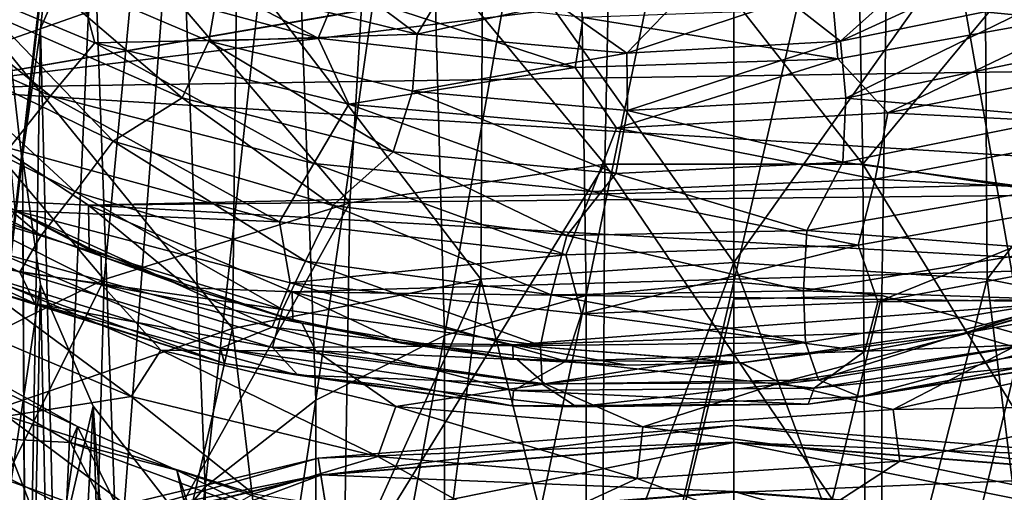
# Model space of a CAD drawing. Header units: metres. Extents: x -109 to 109, y -432 to 89.
# Tile 72 of 256: x -8.53 to 3.23, y -369.3 to -363.64. Entities that reach past the tile are written whole.
import ezdxf

# ---------------------------------------------------------------- set-up
doc = ezdxf.new("R2010")
doc.units = ezdxf.units.M
doc.layers.add('solid_506360_24502164', color=7, linetype='CONTINUOUS')
doc.layers.add('solid_506360_24502164_01', color=7, linetype='CONTINUOUS')

msp = doc.modelspace()

# ---------------------------------------------------------------- linework, layer by layer
at = {"layer": 'solid_506360_24502164'}
for points in [[(-10.002447, -352.157654, 870.083679), (-6.864008, -350.893372, 869.1651), (-8.511526, -365.278717, 879.616638)], [(-8.511526, -365.278717, 879.616638), (-6.864008, -350.893372, 869.1651), (-8.5, -365.279572, 879.617249)], [(-8.28677, -363.748291, 878.5047), (-8.5, -365.279572, 879.617249), (-6.864008, -350.893372, 869.1651)], [(-7.657731, -362.293701, 877.447937), (-8.28677, -363.748291, 878.5047), (-6.864008, -350.893372, 869.1651)], [(-8.511526, -365.278717, 879.616638), (-10.002447, -378.296722, 889.074768), (-10.002447, -352.157654, 870.083679)], [(-1.767249, -366.94281, 861.199402), (-1.890697, -358.572052, 874.743958), (0, -358.399689, 874.618713)], [(-3.457262, -367.421051, 861.469238), (-3.687093, -359.080658, 875.113525), (-1.890697, -358.572052, 874.743958)], [(-1.767249, -366.94281, 861.199402), (-3.457262, -367.421051, 861.469238), (-1.890697, -358.572052, 874.743958)], [(-4.996175, -368.194855, 861.905884), (-5.298509, -359.899933, 875.70874), (-3.687093, -359.080658, 875.113525)], [(-3.457262, -367.421051, 861.469238), (-4.996175, -368.194855, 861.905884), (-3.687093, -359.080658, 875.113525)], [(-6.316731, -369.230408, 862.490173), (-6.644819, -360.989319, 876.500244), (-5.298509, -359.899933, 875.70874)], [(-4.996175, -368.194855, 861.905884), (-6.316731, -369.230408, 862.490173), (-5.298509, -359.899933, 875.70874)], [(-10.973543, -361.483704, 357.1073), (-8.417907, -360.174774, 356.874847), (-8.763762, -363.921539, 338.552673)], [(-8.417907, -360.174774, 356.874847), (-5.939179, -362.925018, 338.332458), (-8.763762, -363.921539, 338.552673)], [(-9.060004, -360.693512, 377.209259), (-9.783347, -364.081573, 359.0047), (-7.153105, -362.82019, 358.765991)], [(-7.361216, -370.482452, 863.196655), (-7.657731, -362.293701, 877.447937), (-6.644819, -360.989319, 876.500244)], [(-6.316731, -369.230408, 862.490173), (-7.361216, -370.482452, 863.196655), (-6.644819, -360.989319, 876.500244)], [(-1.464022, -361.529449, 358.521698), (-4.358715, -361.96286, 358.603729), (-1.541624, -365.372833, 340.307892)], [(-4.358715, -361.96286, 358.603729), (-7.153105, -362.82019, 358.765991), (-4.588044, -365.835785, 340.415497)], [(-4.358715, -361.96286, 358.603729), (-4.588044, -365.835785, 340.415497), (-1.541624, -365.372833, 340.307892)], [(-8.083981, -371.896271, 863.994446), (-8.28677, -363.748291, 878.5047), (-7.657731, -362.293701, 877.447937)], [(-7.361216, -370.482452, 863.196655), (-8.083981, -371.896271, 863.994446), (-7.657731, -362.293701, 877.447937)], [(-5.939179, -362.925018, 338.332458), (-2.998627, -362.319366, 338.198639), (-3.024623, -366.747498, 319.960876)], [(-2.998627, -362.319366, 338.198639), (0.000008, -366.549164, 319.908264), (-3.024623, -366.747498, 319.960876)], [(-7.489249, -362.54837, 905.688965), (-7.864883, -363.07901, 906.129822), (-4.969442, -363.865356, 907.086792)], [(-4.730407, -363.290344, 906.608032), (-7.489249, -362.54837, 905.688965), (-4.969442, -363.865356, 907.086792)], [(-11.60286, -362.748352, 896.319275), (-9.847038, -364.461487, 897.563904), (-1.890246, -363.085052, 896.563904)], [(-10.404146, -362.766174, 905.366211), (-11.023741, -363.308319, 905.259033), (-8.164705, -364.555298, 906.587219)], [(-7.635226, -363.921997, 906.621765), (-10.404146, -362.766174, 905.366211), (-8.164705, -364.555298, 906.587219)], [(-7.864883, -363.07901, 906.129822), (-10.404146, -362.766174, 905.366211), (-7.635226, -363.921997, 906.621765)], [(-7.153105, -362.82019, 358.765991), (-9.783347, -364.081573, 359.0047), (-7.524032, -366.750916, 340.628265)], [(-7.153105, -362.82019, 358.765991), (-7.524032, -366.750916, 340.628265), (-4.588044, -365.835785, 340.415497)], [(-6.593186, -364.580658, 901.424072), (-8.880282, -363.579773, 900.338074), (-8.484601, -362.956787, 900.580994)], [(-8.763762, -363.921539, 338.552673), (-5.939179, -362.925018, 338.332458), (-5.993396, -367.339203, 320.117767)], [(-6.272654, -363.900085, 901.625061), (-8.484601, -362.956787, 900.580994), (-6.160291, -363.231628, 901.959839)], [(-6.593186, -364.580658, 901.424072), (-8.484601, -362.956787, 900.580994), (-6.272654, -363.900085, 901.625061)], [(-5.939179, -362.925018, 338.332458), (-3.024623, -366.747498, 319.960876), (-5.993396, -367.339203, 320.117767)], [(-4.799208, -363.055908, 902.932617), (-3.786052, -363.816925, 902.725037), (-6.160291, -363.231628, 901.959839)], [(-4.799208, -363.055908, 902.932617), (-3.477268, -363.307312, 903.298523), (-3.786052, -363.816925, 902.725037)], [(-9.847038, -364.461487, 897.563904), (-1.869121, -363.088928, 896.566711), (-1.890246, -363.085052, 896.563904)], [(-9.847038, -364.461487, 897.563904), (0, -363.257416, 896.689087), (-1.869121, -363.088928, 896.566711)], [(-4.969442, -363.865356, 907.086792), (-7.864883, -363.07901, 906.129822), (-7.635226, -363.921997, 906.621765)], [(-8.164705, -364.555298, 906.587219), (-11.023741, -363.308319, 905.259033), (-8.661945, -365.18103, 906.322205)], [(-6.272654, -363.900085, 901.625061), (-6.160291, -363.231628, 901.959839), (-3.786052, -363.816925, 902.725037)], [(-4.730407, -363.290344, 906.608032), (-4.969442, -363.865356, 907.086792), (-1.896667, -364.215668, 907.683899)], [(-1.802797, -363.616882, 907.184326), (-4.730407, -363.290344, 906.608032), (-1.896667, -364.215668, 907.683899)], [(-3.477268, -363.307312, 903.298523), (-2.11885, -363.451752, 903.578186), (-3.786052, -363.816925, 902.725037)], [(0.643559, -363.411041, 903.86969), (1.273117, -363.899353, 903.382996), (-1.278794, -364.044006, 903.203674)], [(-0.740943, -363.486847, 903.768982), (0.643559, -363.411041, 903.86969), (-1.278794, -364.044006, 903.203674)], [(-2.11885, -363.451752, 903.578186), (-1.278794, -364.044006, 903.203674), (-3.786052, -363.816925, 902.725037)], [(-2.11885, -363.451752, 903.578186), (-0.740943, -363.486847, 903.768982), (-1.278794, -364.044006, 903.203674)], [(-9.771278, -363.953674, 900.055176), (-8.880282, -363.579773, 900.338074), (-7.415656, -365.09726, 901.253723)], [(-7.415656, -365.09726, 901.253723), (-8.880282, -363.579773, 900.338074), (-6.593186, -364.580658, 901.424072)], [(-8.453436, -373.410065, 864.848572), (-8.5, -365.279572, 879.617249), (-8.28677, -363.748291, 878.5047)], [(-8.083981, -371.896271, 863.994446), (-8.453436, -373.410065, 864.848572), (-8.28677, -363.748291, 878.5047)], [(-4.969442, -363.865356, 907.086792), (-7.635226, -363.921997, 906.621765), (-4.60003, -364.655548, 907.531494)], [(-3.840447, -364.499298, 902.397644), (-6.272654, -363.900085, 901.625061), (-3.786052, -363.816925, 902.725037)], [(-1.896667, -364.215668, 907.683899), (-4.969442, -363.865356, 907.086792), (-4.60003, -364.655548, 907.531494)], [(-3.840447, -364.499298, 902.397644), (-3.786052, -363.816925, 902.725037), (-1.278794, -364.044006, 903.203674)], [(-9.771278, -363.953674, 900.055176), (-7.871991, -365.704193, 901.462646), (-10.338496, -364.480743, 900.201904)], [(-9.771278, -363.953674, 900.055176), (-7.415656, -365.09726, 901.253723), (-7.871991, -365.704193, 901.462646)], [(-8.763762, -363.921539, 338.552673), (-5.993396, -367.339203, 320.117767), (-8.850724, -368.313324, 320.376099)], [(-7.635226, -363.921997, 906.621765), (-8.164705, -364.555298, 906.587219), (-5.018477, -365.362701, 907.557129)], [(-4.60003, -364.655548, 907.531494), (-7.635226, -363.921997, 906.621765), (-5.018477, -365.362701, 907.557129)], [(-4.073636, -365.223938, 902.229614), (-6.593186, -364.580658, 901.424072), (-6.272654, -363.900085, 901.625061)], [(-4.073636, -365.223938, 902.229614), (-6.272654, -363.900085, 901.625061), (-3.840447, -364.499298, 902.397644)], [(-9.783347, -364.081573, 359.0047), (-10.279314, -368.096222, 340.94101), (-7.524032, -366.750916, 340.628265)], [(-1.273583, -364.73111, 902.878296), (-3.840447, -364.499298, 902.397644), (-1.278794, -364.044006, 903.203674)], [(1.243258, -364.112427, 907.904236), (-1.896667, -364.215668, 907.683899), (-1.404874, -364.93988, 908.07074)], [(-1.896667, -364.215668, 907.683899), (-4.60003, -364.655548, 907.531494), (-1.404874, -364.93988, 908.07074)], [(-10.338496, -364.480743, 900.201904), (-8.281479, -366.231232, 901.877319), (-10.86867, -364.937073, 900.559937)], [(-10.338496, -364.480743, 900.201904), (-7.871991, -365.704193, 901.462646), (-8.281479, -366.231232, 901.877319)], [(-9.847038, -364.461487, 897.563904), (-8.81529, -365.812561, 897.277161), (-7.711149, -365.863739, 898.582703)], [(-8.164705, -364.555298, 906.587219), (-8.661945, -365.18103, 906.322205), (-5.431394, -366.061737, 907.349854)], [(-5.018477, -365.362701, 907.557129), (-8.164705, -364.555298, 906.587219), (-5.431394, -366.061737, 907.349854)], [(-7.415656, -365.09726, 901.253723), (-6.593186, -364.580658, 901.424072), (-4.792699, -365.865692, 902.159729)], [(-4.792699, -365.865692, 902.159729), (-6.593186, -364.580658, 901.424072), (-4.073636, -365.223938, 902.229614)], [(-1.410551, -365.484528, 902.732849), (-4.073636, -365.223938, 902.229614), (-3.840447, -364.499298, 902.397644)], [(-1.410551, -365.484528, 902.732849), (-3.840447, -364.499298, 902.397644), (-1.273583, -364.73111, 902.878296)], [(-4.60003, -364.655548, 907.531494), (-5.018477, -365.362701, 907.557129), (-1.695921, -365.700409, 908.141418)], [(-1.404874, -364.93988, 908.07074), (-4.60003, -364.655548, 907.531494), (-1.695921, -365.700409, 908.141418)], [(1.301909, -365.347809, 902.920044), (-1.410551, -365.484528, 902.732849), (-1.273583, -364.73111, 902.878296)], [(-10.86867, -364.937073, 900.559937), (-8.281479, -366.231232, 901.877319), (-11.246073, -365.326538, 901.141846)], [(-5.431394, -366.061737, 907.349854), (-8.661945, -365.18103, 906.322205), (-8.59301, -365.926819, 906.053406)], [(-7.415656, -365.09726, 901.253723), (-5.120685, -366.533539, 902.416748), (-7.871991, -365.704193, 901.462646)], [(-7.415656, -365.09726, 901.253723), (-4.792699, -365.865692, 902.159729), (-5.120685, -366.533539, 902.416748)], [(-8.5, -365.279572, 879.617249), (-10.002447, -378.296722, 889.074768), (-8.511526, -365.278717, 879.616638)], [(-8.5, -365.279572, 879.617249), (-8.286785, -366.810852, 880.729797), (-10.002447, -378.296722, 889.074768)], [(-8.453436, -374.957672, 865.721863), (-8.286785, -366.810852, 880.729797), (-8.5, -365.279572, 879.617249)], [(-8.453436, -373.410065, 864.848572), (-8.453436, -374.957672, 865.721863), (-8.5, -365.279572, 879.617249)], [(-4.792699, -365.865692, 902.159729), (-4.073636, -365.223938, 902.229614), (-1.996339, -366.227448, 902.746155)], [(-1.996339, -366.227448, 902.746155), (-4.073636, -365.223938, 902.229614), (-1.410551, -365.484528, 902.732849)], [(-11.246073, -365.326538, 901.141846), (-8.533061, -366.662811, 902.495117), (-11.202427, -365.736786, 902.039551)], [(-8.281479, -366.231232, 901.877319), (-8.533061, -366.662811, 902.495117), (-11.246073, -365.326538, 901.141846)], [(-7.559917, -366.474487, 898.09906), (-9.698329, -365.338043, 896.947205), (-9.852944, -365.656555, 897.737732)], [(-8.81529, -365.812561, 897.277161), (-9.698329, -365.338043, 896.947205), (-7.559917, -366.474487, 898.09906)], [(-5.018477, -365.362701, 907.557129), (-5.431394, -366.061737, 907.349854), (-2.007883, -366.455292, 907.97998)], [(-1.695921, -365.700409, 908.141418), (-5.018477, -365.362701, 907.557129), (-2.007883, -366.455292, 907.97998)], [(-1.541624, -365.372833, 340.307892), (-4.663245, -370.422455, 322.394958), (-1.566607, -369.962372, 322.267731)], [(-1.541624, -365.372833, 340.307892), (-4.588044, -365.835785, 340.415497), (-4.663245, -370.422455, 322.394958)], [(-7.559917, -366.474487, 898.09906), (-9.852944, -365.656555, 897.737732), (-7.55545, -366.811676, 898.911682)], [(-9.413426, -366.515778, 898.770996), (-7.55545, -366.811676, 898.911682), (-9.852944, -365.656555, 897.737732)], [(-11.202427, -365.736786, 902.039551), (-8.353992, -367.040436, 903.3703), (-9.303491, -366.754974, 903.817993)], [(-8.533061, -366.662811, 902.495117), (-8.353992, -367.040436, 903.3703), (-11.202427, -365.736786, 902.039551)], [(-7.871991, -365.704193, 901.462646), (-5.394441, -367.111755, 902.872986), (-8.281479, -366.231232, 901.877319)], [(-7.871991, -365.704193, 901.462646), (-5.120685, -366.533539, 902.416748), (-5.394441, -367.111755, 902.872986)], [(-7.703347, -366.375916, 897.886536), (-8.81529, -365.812561, 897.277161), (-7.559917, -366.474487, 898.09906)], [(-7.711149, -365.863739, 898.582703), (-8.81529, -365.812561, 897.277161), (-7.703347, -366.375916, 897.886536)], [(-7.711149, -365.863739, 898.582703), (-7.703347, -366.375916, 897.886536), (-6.518292, -366.850586, 898.42395)], [(-7.711149, -365.863739, 898.582703), (-6.518292, -366.850586, 898.42395), (-5.277929, -366.90094, 899.336304)], [(-4.588044, -365.835785, 340.415497), (-7.65053, -371.332153, 322.646515), (-4.663245, -370.422455, 322.394958)], [(-4.588044, -365.835785, 340.415497), (-7.524032, -366.750916, 340.628265), (-7.65053, -371.332153, 322.646515)], [(-4.792699, -365.865692, 902.159729), (-2.18334, -366.934631, 903.035095), (-5.120685, -366.533539, 902.416748)], [(-4.792699, -365.865692, 902.159729), (-1.996339, -366.227448, 902.746155), (-2.18334, -366.934631, 903.035095)], [(-8.59301, -365.926819, 906.053406), (-8.818293, -366.4216, 905.468262), (-5.518938, -367.323212, 906.500854)], [(-5.301396, -366.792114, 907.062439), (-8.59301, -365.926819, 906.053406), (-5.518938, -367.323212, 906.500854)], [(-5.431394, -366.061737, 907.349854), (-8.59301, -365.926819, 906.053406), (-5.301396, -366.792114, 907.062439)], [(-2.007883, -366.455292, 907.97998), (-5.431394, -366.061737, 907.349854), (-5.301396, -366.792114, 907.062439)], [(-8.281479, -366.231232, 901.877319), (-5.394441, -367.111755, 902.872986), (-8.533061, -366.662811, 902.495117)], [(-1.996339, -366.227448, 902.746155), (0.83261, -366.889069, 903.30072), (-2.18334, -366.934631, 903.035095)], [(1.486431, -366.342407, 908.19397), (-2.007883, -366.455292, 907.97998), (-1.82314, -367.162933, 907.670349)], [(-9.408665, -366.565277, 904.563599), (-6.133731, -367.575043, 905.680786), (-8.818293, -366.4216, 905.468262)], [(-6.133731, -367.575043, 905.680786), (-5.518938, -367.323212, 906.500854), (-8.818293, -366.4216, 905.468262)], [(-6.518292, -366.850586, 898.42395), (-7.703347, -366.375916, 897.886536), (-7.559917, -366.474487, 898.09906)], [(-5.163742, -367.274963, 898.99762), (-7.559917, -366.474487, 898.09906), (-7.55545, -366.811676, 898.911682)], [(-6.518292, -366.850586, 898.42395), (-7.559917, -366.474487, 898.09906), (-5.163742, -367.274963, 898.99762)], [(-2.007883, -366.455292, 907.97998), (-5.301396, -366.792114, 907.062439), (-1.82314, -367.162933, 907.670349)], [(-9.413426, -366.515778, 898.770996), (-9.892348, -367.009583, 899.150391), (-7.202423, -368.152588, 900.323975)], [(-6.849308, -367.596558, 899.895752), (-7.55545, -366.811676, 898.911682), (-9.413426, -366.515778, 898.770996)], [(-6.849308, -367.596558, 899.895752), (-9.413426, -366.515778, 898.770996), (-7.202423, -368.152588, 900.323975)], [(-6.087003, -367.758392, 904.923828), (-6.133731, -367.575043, 905.680786), (-9.408665, -366.565277, 904.563599)], [(-9.303491, -366.754974, 903.817993), (-6.087003, -367.758392, 904.923828), (-9.408665, -366.565277, 904.563599)], [(-5.120685, -366.533539, 902.416748), (-2.311245, -367.542633, 903.515991), (-5.394441, -367.111755, 902.872986)], [(-5.120685, -366.533539, 902.416748), (-2.18334, -366.934631, 903.035095), (-2.311245, -367.542633, 903.515991)], [(-8.533061, -366.662811, 902.495117), (-5.512504, -367.5672, 903.511597), (-8.353992, -367.040436, 903.3703)], [(-5.394441, -367.111755, 902.872986), (-5.512504, -367.5672, 903.511597), (-8.533061, -366.662811, 902.495117)], [(-7.524032, -366.750916, 340.628265), (-10.458563, -372.670288, 323.016571), (-7.65053, -371.332153, 322.646515)], [(-7.524032, -366.750916, 340.628265), (-10.279314, -368.096222, 340.94101), (-10.458563, -372.670288, 323.016571)], [(-8.286785, -366.810852, 880.729797), (-7.657783, -368.26535, 881.78656), (-10.002447, -378.296722, 889.074768)], [(-8.353992, -367.040436, 903.3703), (-6.087003, -367.758392, 904.923828), (-9.303491, -366.754974, 903.817993)], [(-8.453436, -374.957672, 865.721863), (-8.083981, -376.471436, 866.57605), (-8.286785, -366.810852, 880.729797)], [(-8.083981, -376.471436, 866.57605), (-7.657783, -368.26535, 881.78656), (-8.286785, -366.810852, 880.729797)], [(-5.163742, -367.274963, 898.99762), (-7.55545, -366.811676, 898.911682), (-4.995437, -367.603882, 899.810547)], [(-6.849308, -367.596558, 899.895752), (-4.995437, -367.603882, 899.810547), (-7.55545, -366.811676, 898.911682)], [(-5.43244, -372.058441, 303.02655), (-5.993396, -367.339203, 320.117767), (-3.024623, -366.747498, 319.960876)], [(-5.301396, -366.792114, 907.062439), (-5.518938, -367.323212, 906.500854), (-2.007226, -367.727539, 907.134644)], [(-3.640255, -371.690552, 302.999878), (-5.43244, -372.058441, 303.02655), (-3.024623, -366.747498, 319.960876)], [(-1.82314, -367.162933, 907.670349), (-5.301396, -366.792114, 907.062439), (-2.007226, -367.727539, 907.134644)], [(-1.826012, -371.468384, 302.985107), (-3.640255, -371.690552, 302.999878), (-3.024623, -366.747498, 319.960876)], [(-5.27068, -367.231293, 898.886658), (-6.518292, -366.850586, 898.42395), (-5.163742, -367.274963, 898.99762)], [(-5.277929, -366.90094, 899.336304), (-6.518292, -366.850586, 898.42395), (-5.27068, -367.231293, 898.886658)], [(-5.277929, -366.90094, 899.336304), (-5.27068, -367.231293, 898.886658), (-3.971478, -367.514099, 899.271362)], [(-5.277929, -366.90094, 899.336304), (-3.971478, -367.514099, 899.271362), (-2.640065, -367.533447, 899.795837)], [(-3.457262, -374.89325, 846.790955), (-3.457262, -367.421051, 861.469238), (-1.767249, -366.94281, 861.199402)], [(-1.767249, -374.393677, 846.562988), (-3.457262, -374.89325, 846.790955), (-1.767249, -366.94281, 861.199402)], [(-2.18334, -366.934631, 903.035095), (0.855232, -367.504425, 903.788696), (-2.311245, -367.542633, 903.515991)], [(-7.202423, -368.152588, 900.323975), (-9.892348, -367.009583, 899.150391), (-8.689971, -368.386139, 900.126099)], [(-8.353992, -367.040436, 903.3703), (-5.209762, -367.897278, 904.350708), (-6.087003, -367.758392, 904.923828)], [(-5.512504, -367.5672, 903.511597), (-5.209762, -367.897278, 904.350708), (-8.353992, -367.040436, 903.3703)], [(-5.394441, -367.111755, 902.872986), (-2.311245, -367.542633, 903.515991), (-5.512504, -367.5672, 903.511597)], [(-8.268329, -371.428192, 890.264832), (-9.972015, -367.196625, 893.586304), (-10.360667, -369.905792, 889.158752)], [(-8.268329, -371.428192, 890.264832), (-8.951862, -367.896759, 894.217712), (-9.972015, -367.196625, 893.586304)], [(-3.971478, -367.514099, 899.271362), (-5.27068, -367.231293, 898.886658), (-5.163742, -367.274963, 898.99762)], [(-2.590292, -367.707062, 899.616272), (-5.163742, -367.274963, 898.99762), (-4.995437, -367.603882, 899.810547)], [(-3.971478, -367.514099, 899.271362), (-5.163742, -367.274963, 898.99762), (-2.590292, -367.707062, 899.616272)], [(-7.190764, -372.570526, 303.062744), (-8.850724, -368.313324, 320.376099), (-5.993396, -367.339203, 320.117767)], [(-5.43244, -372.058441, 303.02655), (-7.190764, -372.570526, 303.062744), (-5.993396, -367.339203, 320.117767)], [(-6.133731, -367.575043, 905.680786), (-2.635635, -368.078094, 906.393494), (-5.518938, -367.323212, 906.500854)], [(-2.635635, -368.078094, 906.393494), (-2.007226, -367.727539, 907.134644), (-5.518938, -367.323212, 906.500854)], [(-4.996175, -375.701599, 847.159729), (-4.996175, -368.194855, 861.905884), (-3.457262, -367.421051, 861.469238)], [(-3.457262, -374.89325, 846.790955), (-4.996175, -375.701599, 847.159729), (-3.457262, -367.421051, 861.469238)], [(-10.047201, -367.470886, 893.564453), (-8.951862, -367.896759, 894.217712), (-7.843064, -368.51059, 894.789734)], [(-7.929085, -368.701416, 894.751709), (-10.047201, -367.470886, 893.564453), (-7.843064, -368.51059, 894.789734)], [(-9.720052, -368.606232, 894.002563), (-10.047201, -367.470886, 893.564453), (-7.929085, -368.701416, 894.751709)], [(-2.311245, -367.542633, 903.515991), (-2.292556, -368.003357, 904.160095), (-5.512504, -367.5672, 903.511597)], [(-2.63721, -367.69574, 899.573364), (-3.971478, -367.514099, 899.271362), (-2.590292, -367.707062, 899.616272)], [(-2.640065, -367.533447, 899.795837), (-3.971478, -367.514099, 899.271362), (-2.63721, -367.69574, 899.573364)], [(-2.640065, -367.533447, 899.795837), (-2.63721, -367.69574, 899.573364), (-1.275832, -367.775238, 899.79126)], [(-2.311245, -367.542633, 903.515991), (0.855232, -367.504425, 903.788696), (-2.292556, -368.003357, 904.160095)], [(0.855232, -367.504425, 903.788696), (1.009583, -367.951447, 904.422363), (-2.292556, -368.003357, 904.160095)], [(-6.849308, -367.596558, 899.895752), (-7.202423, -368.152588, 900.323975), (-4.25524, -368.868835, 901.172363)], [(-4.040581, -368.27066, 900.710571), (-4.995437, -367.603882, 899.810547), (-6.849308, -367.596558, 899.895752)], [(-4.040581, -368.27066, 900.710571), (-6.849308, -367.596558, 899.895752), (-4.25524, -368.868835, 901.172363)], [(-2.648533, -368.261963, 905.633362), (-2.635635, -368.078094, 906.393494), (-6.133731, -367.575043, 905.680786)], [(-6.087003, -367.758392, 904.923828), (-2.648533, -368.261963, 905.633362), (-6.133731, -367.575043, 905.680786)], [(-5.512504, -367.5672, 903.511597), (-2.292556, -368.003357, 904.160095), (-5.209762, -367.897278, 904.350708)], [(-2.590292, -367.707062, 899.616272), (-4.995437, -367.603882, 899.810547), (-2.261012, -368.001404, 900.40802)], [(-4.040581, -368.27066, 900.710571), (-2.261012, -368.001404, 900.40802), (-4.995437, -367.603882, 899.810547)], [(0.957477, -368.052521, 906.681152), (1.563897, -367.61026, 907.344604), (-2.007226, -367.727539, 907.134644)], [(-5.209762, -367.897278, 904.350708), (-2.648533, -368.261963, 905.633362), (-6.087003, -367.758392, 904.923828)], [(-1.275832, -367.775238, 899.79126), (-2.63721, -367.69574, 899.573364), (-2.590292, -367.707062, 899.616272)], [(-2.635635, -368.078094, 906.393494), (0.957477, -368.052521, 906.681152), (-2.007226, -367.727539, 907.134644)], [(0.070048, -367.744354, 899.932556), (-2.590292, -367.707062, 899.616272), (-2.261012, -368.001404, 900.40802)], [(-8.268329, -371.428192, 890.264832), (-7.843064, -368.51059, 894.789734), (-8.951862, -367.896759, 894.217712)], [(-5.209762, -367.897278, 904.350708), (-1.88102, -368.274902, 904.952698), (-2.648533, -368.261963, 905.633362)], [(-2.292556, -368.003357, 904.160095), (-1.88102, -368.274902, 904.952698), (-5.209762, -367.897278, 904.350708)], [(-1.088108, -368.512665, 901.193787), (-2.261012, -368.001404, 900.40802), (-4.040581, -368.27066, 900.710571)], [(-2.292556, -368.003357, 904.160095), (1.009583, -367.951447, 904.422363), (-1.88102, -368.274902, 904.952698)], [(-1.088108, -368.512665, 901.193787), (0.551613, -367.987305, 900.688904), (-2.261012, -368.001404, 900.40802)], [(1.009583, -367.951447, 904.422363), (1.513869, -368.154541, 905.158569), (-1.88102, -368.274902, 904.952698)], [(1.90295, -368.307404, 901.331299), (0.551613, -367.987305, 900.688904), (-1.088108, -368.512665, 901.193787)], [(-2.648533, -368.261963, 905.633362), (0.885636, -368.243896, 905.92627), (-2.635635, -368.078094, 906.393494)], [(0.885636, -368.243896, 905.92627), (0.957477, -368.052521, 906.681152), (-2.635635, -368.078094, 906.393494)], [(-7.202423, -368.152588, 900.323975), (-8.689971, -368.386139, 900.126099), (-5.741141, -369.316498, 901.134033)], [(-4.25524, -368.868835, 901.172363), (-7.202423, -368.152588, 900.323975), (-5.741141, -369.316498, 901.134033)], [(-6.316731, -376.783356, 847.653259), (-6.316731, -369.230408, 862.490173), (-4.996175, -368.194855, 861.905884)], [(-4.996175, -375.701599, 847.159729), (-6.316731, -376.783356, 847.653259), (-4.996175, -368.194855, 861.905884)], [(-1.88102, -368.274902, 904.952698), (0.885636, -368.243896, 905.92627), (-2.648533, -368.261963, 905.633362)], [(-7.657783, -368.26535, 881.78656), (-6.864008, -379.561035, 889.993347), (-10.002447, -378.296722, 889.074768)], [(-7.190764, -372.570526, 303.062744), (-8.9048, -373.224487, 303.105652), (-8.850724, -368.313324, 320.376099)], [(-8.083981, -376.471436, 866.57605), (-7.361216, -377.885254, 867.373779), (-7.657783, -368.26535, 881.78656)], [(-7.657783, -368.26535, 881.78656), (-6.644925, -369.569672, 882.734192), (-6.864008, -379.561035, 889.993347)], [(-7.361216, -377.885254, 867.373779), (-6.644925, -369.569672, 882.734192), (-7.657783, -368.26535, 881.78656)], [(-4.040581, -368.27066, 900.710571), (-4.25524, -368.868835, 901.172363), (-1.156636, -369.131622, 901.672668)], [(-1.088108, -368.512665, 901.193787), (-4.040581, -368.27066, 900.710571), (-1.156636, -369.131622, 901.672668)], [(-8.689971, -368.386139, 900.126099), (-9.711408, -368.783478, 899.843811), (-6.703521, -369.869049, 900.968689)], [(-5.741141, -369.316498, 901.134033), (-8.689971, -368.386139, 900.126099), (-6.703521, -369.869049, 900.968689)], [(-8.268329, -371.428192, 890.264832), (-5.842, -372.581268, 891.1026), (-7.843064, -368.51059, 894.789734)], [(-7.929085, -368.701416, 894.751709), (-7.843064, -368.51059, 894.789734), (-6.657193, -369.030975, 895.296875)], [(-7.843064, -368.51059, 894.789734), (-5.842, -372.581268, 891.1026), (-6.657193, -369.030975, 895.296875)], [(-9.720052, -368.606232, 894.002563), (-7.979678, -370.329956, 895.271362), (-10.432209, -369.046387, 894.044617)], [(-9.720052, -368.606232, 894.002563), (-7.929085, -368.701416, 894.751709), (-7.35724, -369.783356, 895.152588)], [(-9.720052, -368.606232, 894.002563), (-7.35724, -369.783356, 895.152588), (-7.979678, -370.329956, 895.271362)], [(-5.530953, -369.586395, 895.688721), (-7.929085, -368.701416, 894.751709), (-6.657193, -369.030975, 895.296875)], [(-7.35724, -369.783356, 895.152588), (-7.929085, -368.701416, 894.751709), (-5.530953, -369.586395, 895.688721)], [(-9.711408, -368.783478, 899.843811), (-10.733869, -369.110718, 899.289368), (-7.706082, -370.357941, 900.53302)], [(-6.703521, -369.869049, 900.968689), (-9.711408, -368.783478, 899.843811), (-7.706082, -370.357941, 900.53302)], [(-4.966793, -368.8909, 282.489227), (-9.811287, -370.053955, 282.489227), (-4.935729, -369.087036, 284.271423)], [(-9.748441, -370.247375, 280.707581), (-9.811287, -370.053955, 282.489227), (-4.966793, -368.8909, 282.489227)], [(-4.934978, -369.091766, 280.707581), (-9.748441, -370.247375, 280.707581), (-4.966793, -368.8909, 282.489227)], [(-4.25524, -368.868835, 901.172363), (-5.741141, -369.316498, 901.134033), (-2.5919, -369.792389, 901.794922)], [(-1.156636, -369.131622, 901.672668), (-4.25524, -368.868835, 901.172363), (-2.5919, -369.792389, 901.794922)], [(-10.432209, -369.046387, 894.044617), (-8.432338, -370.853058, 895.649109), (-10.999887, -369.490479, 894.363708)], [(-10.432209, -369.046387, 894.044617), (-7.979678, -370.329956, 895.271362), (-8.432338, -370.853058, 895.649109)], [(-6.657193, -369.030975, 895.296875), (-5.842, -372.581268, 891.1026), (-5.842, -371.545013, 892.528931)], [(-6.657193, -369.030975, 895.296875), (-5.842, -371.545013, 892.528931), (-5.406854, -369.451355, 895.735413)], [(-5.530953, -369.586395, 895.688721), (-6.657193, -369.030975, 895.296875), (-5.406854, -369.451355, 895.735413)], [(-7.706082, -370.357941, 900.53302), (-10.733869, -369.110718, 899.289368), (-10.301496, -370.051331, 899.194702)], [(-9.811287, -370.053955, 282.489227), (-9.749924, -370.242828, 284.271423), (-4.935729, -369.087036, 284.271423)], [(-4.935729, -369.087036, 284.271423), (-9.749924, -370.242828, 284.271423), (-4.843346, -369.670319, 285.9646)], [(-9.564542, -370.813354, 279.015991), (-9.748441, -370.247375, 280.707581), (-4.934978, -369.091766, 280.707581)], [(-4.841883, -369.679565, 279.015991), (-9.564542, -370.813354, 279.015991), (-4.934978, -369.091766, 280.707581)], [(-7.361216, -378.091278, 848.249939), (-7.361216, -370.482452, 863.196655), (-6.316731, -369.230408, 862.490173)], [(-6.316731, -376.783356, 847.653259), (-7.361216, -378.091278, 848.249939), (-6.316731, -369.230408, 862.490173)]]:
    msp.add_3dface(points, dxfattribs=at)
at = {"layer": 'solid_506360_24502164_01'}
for points in [[(-1.767249, -366.94281, 861.199402), (0, -358.399689, 874.618713), (0, -366.781036, 861.108093)], [(0, -366.781036, 861.108093), (0, -358.399689, 874.618713), (1.890693, -358.572052, 874.743958)], [(1.767249, -366.94281, 861.199402), (0, -366.781036, 861.108093), (1.890693, -358.572052, 874.743958)], [(3.457262, -367.421051, 861.469238), (1.767249, -366.94281, 861.199402), (1.890693, -358.572052, 874.743958)], [(3.457262, -367.421051, 861.469238), (1.890693, -358.572052, 874.743958), (3.687088, -359.080658, 875.113525)], [(-1.464022, -361.529449, 358.521698), (-1.541624, -365.372833, 340.307892), (1.54163, -365.372833, 340.307892)], [(1.464026, -361.529449, 358.521698), (-1.464022, -361.529449, 358.521698), (1.54163, -365.372833, 340.307892)], [(4.358719, -361.96286, 358.603729), (1.464026, -361.529449, 358.521698), (1.54163, -365.372833, 340.307892)], [(4.358719, -361.96286, 358.603729), (1.54163, -365.372833, 340.307892), (4.58805, -365.835785, 340.415497)], [(-2.998627, -362.319366, 338.198639), (0.000069, -362.116302, 338.153748), (0.000008, -366.549164, 319.908264)], [(0.000069, -362.116302, 338.153748), (2.998764, -362.319397, 338.198639), (0.000008, -366.549164, 319.908264)], [(2.998764, -362.319397, 338.198639), (3.024639, -366.747498, 319.960876), (0.000008, -366.549164, 319.908264)], [(2.998764, -362.319397, 338.198639), (5.939312, -362.925049, 338.332489), (3.024639, -366.747498, 319.960876)], [(11.105789, -362.589203, 896.203613), (0, -363.257416, 896.689087), (9.494687, -364.176208, 897.356628)], [(3.388341, -362.928223, 903.801941), (3.780723, -363.384979, 903.262634), (1.273117, -363.899353, 903.382996)], [(2.025493, -363.224304, 903.880371), (3.388341, -362.928223, 903.801941), (1.273117, -363.899353, 903.382996)], [(5.939312, -362.925049, 338.332489), (5.993412, -367.339203, 320.117767), (3.024639, -366.747498, 319.960876)], [(-9.847038, -364.461487, 897.563904), (9.494687, -364.176208, 897.356628), (0, -363.257416, 896.689087)], [(0.643559, -363.411041, 903.86969), (2.025493, -363.224304, 903.880371), (1.273117, -363.899353, 903.382996)], [(1.337673, -364.581818, 903.054077), (1.273117, -363.899353, 903.382996), (3.780723, -363.384979, 903.262634)], [(3.902455, -364.05368, 902.924805), (1.337673, -364.581818, 903.054077), (3.780723, -363.384979, 903.262634)], [(1.188629, -363.511322, 907.40155), (-1.802797, -363.616882, 907.184326), (1.243258, -364.112427, 907.904236)], [(1.188629, -363.511322, 907.40155), (1.243258, -364.112427, 907.904236), (4.339374, -363.555542, 907.745117)], [(-1.802797, -363.616882, 907.184326), (-1.896667, -364.215668, 907.683899), (1.243258, -364.112427, 907.904236)], [(4.339374, -363.555542, 907.745117), (1.243258, -364.112427, 907.904236), (1.838907, -364.75882, 908.223633)], [(4.339374, -363.555542, 907.745117), (1.838907, -364.75882, 908.223633), (5.019227, -364.116577, 907.99115)], [(-1.273583, -364.73111, 902.878296), (-1.278794, -364.044006, 903.203674), (1.273117, -363.899353, 903.382996)], [(1.337673, -364.581818, 903.054077), (-1.273583, -364.73111, 902.878296), (1.273117, -363.899353, 903.382996)], [(1.243258, -364.112427, 907.904236), (-1.404874, -364.93988, 908.07074), (1.838907, -364.75882, 908.223633)], [(3.968959, -364.815491, 902.790466), (1.337673, -364.581818, 903.054077), (3.902455, -364.05368, 902.924805)], [(5.019227, -364.116577, 907.99115), (1.838907, -364.75882, 908.223633), (5.008964, -364.916107, 908.100647)], [(-9.847038, -364.461487, 897.563904), (7.534032, -365.527466, 898.338379), (9.494687, -364.176208, 897.356628)], [(-9.847038, -364.461487, 897.563904), (-7.711149, -365.863739, 898.582703), (7.534032, -365.527466, 898.338379)], [(1.301909, -365.347809, 902.920044), (-1.273583, -364.73111, 902.878296), (1.337673, -364.581818, 903.054077)], [(3.968959, -364.815491, 902.790466), (1.301909, -365.347809, 902.920044), (1.337673, -364.581818, 903.054077)], [(1.838907, -364.75882, 908.223633), (-1.404874, -364.93988, 908.07074), (1.685857, -365.550629, 908.322693)], [(3.708513, -365.676819, 902.908447), (1.301909, -365.347809, 902.920044), (3.968959, -364.815491, 902.790466)], [(1.838907, -364.75882, 908.223633), (1.685857, -365.550629, 908.322693), (5.008964, -364.916107, 908.100647)], [(-1.404874, -364.93988, 908.07074), (-1.695921, -365.700409, 908.141418), (1.685857, -365.550629, 908.322693)], [(5.008964, -364.916107, 908.100647), (1.685857, -365.550629, 908.322693), (4.928552, -365.723907, 907.989685)], [(-1.541624, -365.372833, 340.307892), (-1.566607, -369.962372, 322.267731), (1.566608, -369.962372, 322.267731)], [(1.54163, -365.372833, 340.307892), (-1.541624, -365.372833, 340.307892), (1.566608, -369.962372, 322.267731)], [(0.87161, -366.165283, 902.997131), (-1.410551, -365.484528, 902.732849), (1.301909, -365.347809, 902.920044)], [(0.87161, -366.165283, 902.997131), (1.301909, -365.347809, 902.920044), (3.708513, -365.676819, 902.908447)], [(1.54163, -365.372833, 340.307892), (1.566608, -369.962372, 322.267731), (4.663246, -370.422455, 322.394958)], [(4.58805, -365.835785, 340.415497), (1.54163, -365.372833, 340.307892), (4.663246, -370.422455, 322.394958)], [(-7.711149, -365.863739, 898.582703), (7.214223, -365.706299, 898.468323), (7.534032, -365.527466, 898.338379)], [(-1.996339, -366.227448, 902.746155), (-1.410551, -365.484528, 902.732849), (0.87161, -366.165283, 902.997131)], [(1.685857, -365.550629, 908.322693), (-1.695921, -365.700409, 908.141418), (1.486431, -366.342407, 908.19397)], [(1.685857, -365.550629, 908.322693), (1.486431, -366.342407, 908.19397), (4.928552, -365.723907, 907.989685)], [(-7.711149, -365.863739, 898.582703), (5.274758, -366.598511, 899.116577), (7.214223, -365.706299, 898.468323)], [(-1.695921, -365.700409, 908.141418), (-2.007883, -366.455292, 907.97998), (1.486431, -366.342407, 908.19397)], [(0.87161, -366.165283, 902.997131), (3.708513, -365.676819, 902.908447), (3.818809, -366.393677, 903.20874)], [(4.928552, -365.723907, 907.989685), (1.486431, -366.342407, 908.19397), (1.718891, -367.020447, 907.859009)], [(4.928552, -365.723907, 907.989685), (1.718891, -367.020447, 907.859009), (5.201005, -366.367035, 907.627747)], [(-7.711149, -365.863739, 898.582703), (-5.277929, -366.90094, 899.336304), (5.274758, -366.598511, 899.116577)], [(-1.996339, -366.227448, 902.746155), (0.87161, -366.165283, 902.997131), (0.83261, -366.889069, 903.30072)], [(0.87161, -366.165283, 902.997131), (3.818809, -366.393677, 903.20874), (0.83261, -366.889069, 903.30072)], [(1.486431, -366.342407, 908.19397), (-1.82314, -367.162933, 907.670349), (1.718891, -367.020447, 907.859009)], [(5.201005, -366.367035, 907.627747), (1.718891, -367.020447, 907.859009), (5.089653, -366.97226, 907.130493)], [(0.83261, -366.889069, 903.30072), (3.818809, -366.393677, 903.20874), (3.99113, -366.993652, 903.68573)], [(-5.277929, -366.90094, 899.336304), (4.041685, -367.018311, 899.42157), (5.274758, -366.598511, 899.116577)], [(-1.826012, -371.468384, 302.985107), (-3.024623, -366.747498, 319.960876), (0.000008, -366.549164, 319.908264)], [(-0.000617, -371.394012, 302.980804), (-1.826012, -371.468384, 302.985107), (0.000008, -366.549164, 319.908264)], [(1.824934, -371.468292, 302.985077), (-0.000617, -371.394012, 302.980804), (0.000008, -366.549164, 319.908264)], [(1.824934, -371.468292, 302.985077), (0.000008, -366.549164, 319.908264), (3.024639, -366.747498, 319.960876)], [(3.345375, -367.556885, 900.647461), (5.38511, -366.646881, 899.671204), (2.791876, -367.395264, 899.958435)], [(4.041685, -367.018311, 899.42157), (2.791876, -367.395264, 899.958435), (5.38511, -366.646881, 899.671204)], [(-1.767249, -374.393677, 846.562988), (0, -366.781036, 861.108093), (0, -366.988159, 860.740112)], [(-1.767249, -374.393677, 846.562988), (-1.767249, -366.94281, 861.199402), (0, -366.781036, 861.108093)], [(0, -366.988159, 860.740112), (0, -366.781036, 861.108093), (1.767249, -366.94281, 861.199402)], [(3.639315, -371.690399, 302.999847), (1.824934, -371.468292, 302.985077), (3.024639, -366.747498, 319.960876)], [(3.639315, -371.690399, 302.999847), (3.024639, -366.747498, 319.960876), (5.993412, -367.339203, 320.117767)], [(-5.277929, -366.90094, 899.336304), (-2.640065, -367.533447, 899.795837), (4.041685, -367.018311, 899.42157)], [(-2.18334, -366.934631, 903.035095), (0.83261, -366.889069, 903.30072), (0.855232, -367.504425, 903.788696)], [(0, -374.22467, 846.485901), (0, -366.988159, 860.740112), (1.767249, -366.94281, 861.199402)], [(1.767249, -374.393677, 846.562988), (0, -374.22467, 846.485901), (1.767249, -366.94281, 861.199402)], [(0.83261, -366.889069, 903.30072), (3.99113, -366.993652, 903.68573), (0.855232, -367.504425, 903.788696)], [(1.767249, -374.393677, 846.562988), (1.767249, -366.94281, 861.199402), (3.457262, -367.421051, 861.469238)], [(-2.640065, -367.533447, 899.795837), (2.748975, -367.354401, 899.66571), (4.041685, -367.018311, 899.42157)], [(1.718891, -367.020447, 907.859009), (-1.82314, -367.162933, 907.670349), (1.563897, -367.61026, 907.344604)], [(-1.767249, -374.393677, 846.562988), (0, -366.988159, 860.740112), (0, -374.22467, 846.485901)], [(0.855232, -367.504425, 903.788696), (3.99113, -366.993652, 903.68573), (1.009583, -367.951447, 904.422363)], [(3.99113, -366.993652, 903.68573), (4.275768, -367.408875, 904.293701), (1.009583, -367.951447, 904.422363)], [(4.516343, -367.494324, 906.53772), (5.089653, -366.97226, 907.130493), (1.563897, -367.61026, 907.344604)], [(1.718891, -367.020447, 907.859009), (1.563897, -367.61026, 907.344604), (5.089653, -366.97226, 907.130493)], [(4.041685, -367.018311, 899.42157), (2.748975, -367.354401, 899.66571), (2.791876, -367.395264, 899.958435)], [(-1.82314, -367.162933, 907.670349), (-2.007226, -367.727539, 907.134644), (1.563897, -367.61026, 907.344604)], [(-2.640065, -367.533447, 899.795837), (0.091646, -367.747314, 899.951233), (2.748975, -367.354401, 899.66571)], [(2.748975, -367.354401, 899.66571), (0.091646, -367.747314, 899.951233), (2.791876, -367.395264, 899.958435)], [(0.551613, -367.987305, 900.688904), (2.791876, -367.395264, 899.958435), (0.091646, -367.747314, 899.951233)], [(0.551613, -367.987305, 900.688904), (3.345375, -367.556885, 900.647461), (2.791876, -367.395264, 899.958435)], [(1.009583, -367.951447, 904.422363), (4.275768, -367.408875, 904.293701), (1.513869, -368.154541, 905.158569)], [(4.275768, -367.408875, 904.293701), (4.855732, -367.537476, 904.966858), (1.513869, -368.154541, 905.158569)], [(3.457262, -374.89325, 846.790955), (1.767249, -374.393677, 846.562988), (3.457262, -367.421051, 861.469238)], [(-2.640065, -367.533447, 899.795837), (0.070048, -367.744354, 899.932556), (0.091646, -367.747314, 899.951233)], [(-2.640065, -367.533447, 899.795837), (-1.275832, -367.775238, 899.79126), (0.070048, -367.744354, 899.932556)], [(0.957477, -368.052521, 906.681152), (4.516343, -367.494324, 906.53772), (1.563897, -367.61026, 907.344604)], [(4.388073, -367.699738, 905.796204), (4.516343, -367.494324, 906.53772), (0.957477, -368.052521, 906.681152)], [(1.513869, -368.154541, 905.158569), (4.855732, -367.537476, 904.966858), (4.388073, -367.699738, 905.796204)], [(1.90295, -368.307404, 901.331299), (3.345375, -367.556885, 900.647461), (0.551613, -367.987305, 900.688904)], [(4.8267, -367.660492, 901.125183), (3.345375, -367.556885, 900.647461), (1.90295, -368.307404, 901.331299)], [(4.8267, -367.660492, 901.125183), (1.90295, -368.307404, 901.331299), (5.052464, -368.254547, 901.586975)], [(-1.275832, -367.775238, 899.79126), (-2.590292, -367.707062, 899.616272), (0.070048, -367.744354, 899.932556)], [(0.070048, -367.744354, 899.932556), (-2.261012, -368.001404, 900.40802), (0.551613, -367.987305, 900.688904)], [(0.070048, -367.744354, 899.932556), (0.551613, -367.987305, 900.688904), (0.091646, -367.747314, 899.951233)], [(0.885636, -368.243896, 905.92627), (4.388073, -367.699738, 905.796204), (0.957477, -368.052521, 906.681152)], [(1.513869, -368.154541, 905.158569), (4.388073, -367.699738, 905.796204), (0.885636, -368.243896, 905.92627)], [(-1.88102, -368.274902, 904.952698), (1.513869, -368.154541, 905.158569), (0.885636, -368.243896, 905.92627)], [(1.90295, -368.307404, 901.331299), (-1.088108, -368.512665, 901.193787), (1.982988, -368.924927, 901.810242)], [(1.90295, -368.307404, 901.331299), (1.982988, -368.924927, 901.810242), (5.052464, -368.254547, 901.586975)], [(5.052464, -368.254547, 901.586975), (1.982988, -368.924927, 901.810242), (3.863716, -369.316895, 902.016541)], [(-4.966793, -368.8909, 282.489227), (0, -368.698578, 284.271423), (0, -368.5, 282.489227)], [(-4.934978, -369.091766, 280.707581), (-4.966793, -368.8909, 282.489227), (0, -368.5, 282.489227)], [(-4.934978, -369.091766, 280.707581), (0, -368.5, 282.489227), (0, -368.703369, 280.707581)], [(-1.088108, -368.512665, 901.193787), (-1.156636, -369.131622, 901.672668), (1.982988, -368.924927, 901.810242)], [(0, -368.5, 282.489227), (0, -368.698578, 284.271423), (4.935729, -369.087036, 284.271423)], [(4.966793, -368.8909, 282.489227), (0, -368.5, 282.489227), (4.935729, -369.087036, 284.271423)], [(0, -368.703369, 280.707581), (0, -368.5, 282.489227), (4.966793, -368.8909, 282.489227)], [(-4.966793, -368.8909, 282.489227), (-4.935729, -369.087036, 284.271423), (0, -368.698578, 284.271423)], [(-4.935729, -369.087036, 284.271423), (0, -369.289124, 285.9646), (0, -368.698578, 284.271423)], [(-4.841883, -369.679565, 279.015991), (-4.934978, -369.091766, 280.707581), (0, -368.703369, 280.707581)], [(-4.841883, -369.679565, 279.015991), (0, -368.703369, 280.707581), (0, -369.298492, 279.015991)], [(0, -368.698578, 284.271423), (0, -369.289124, 285.9646), (4.843346, -369.670319, 285.9646)], [(4.935729, -369.087036, 284.271423), (0, -368.698578, 284.271423), (4.843346, -369.670319, 285.9646)], [(4.934978, -369.091766, 280.707581), (0, -368.703369, 280.707581), (4.966793, -368.8909, 282.489227)], [(0, -369.298492, 279.015991), (0, -368.703369, 280.707581), (4.934978, -369.091766, 280.707581)], [(1.982988, -368.924927, 901.810242), (-1.156636, -369.131622, 901.672668), (0.64697, -369.794281, 902.091248)], [(1.982988, -368.924927, 901.810242), (0.64697, -369.794281, 902.091248), (3.863716, -369.316895, 902.016541)], [(-4.935729, -369.087036, 284.271423), (-4.843346, -369.670319, 285.9646), (0, -369.289124, 285.9646)], [(-1.156636, -369.131622, 901.672668), (-2.5919, -369.792389, 901.794922), (0.64697, -369.794281, 902.091248)], [(4.841883, -369.679565, 279.015991), (0, -369.298492, 279.015991), (4.934978, -369.091766, 280.707581)], [(5.080087, -369.180542, 896.535828), (2.462162, -369.889313, 896.774597), (4.190489, -369.32608, 896.663818)], [(3.773371, -370.382629, 896.756226), (2.462162, -369.889313, 896.774597), (5.080087, -369.180542, 896.535828)], [(-4.843346, -369.670319, 285.9646), (0, -370.242004, 287.483704), (0, -369.289124, 285.9646)], [(0, -369.289124, 285.9646), (0, -370.242004, 287.483704), (4.694287, -370.61145, 287.483704)], [(4.843346, -369.670319, 285.9646), (0, -369.289124, 285.9646), (4.694287, -370.61145, 287.483704)]]:
    msp.add_3dface(points, dxfattribs=at)

doc.saveas('drawing.dxf')
